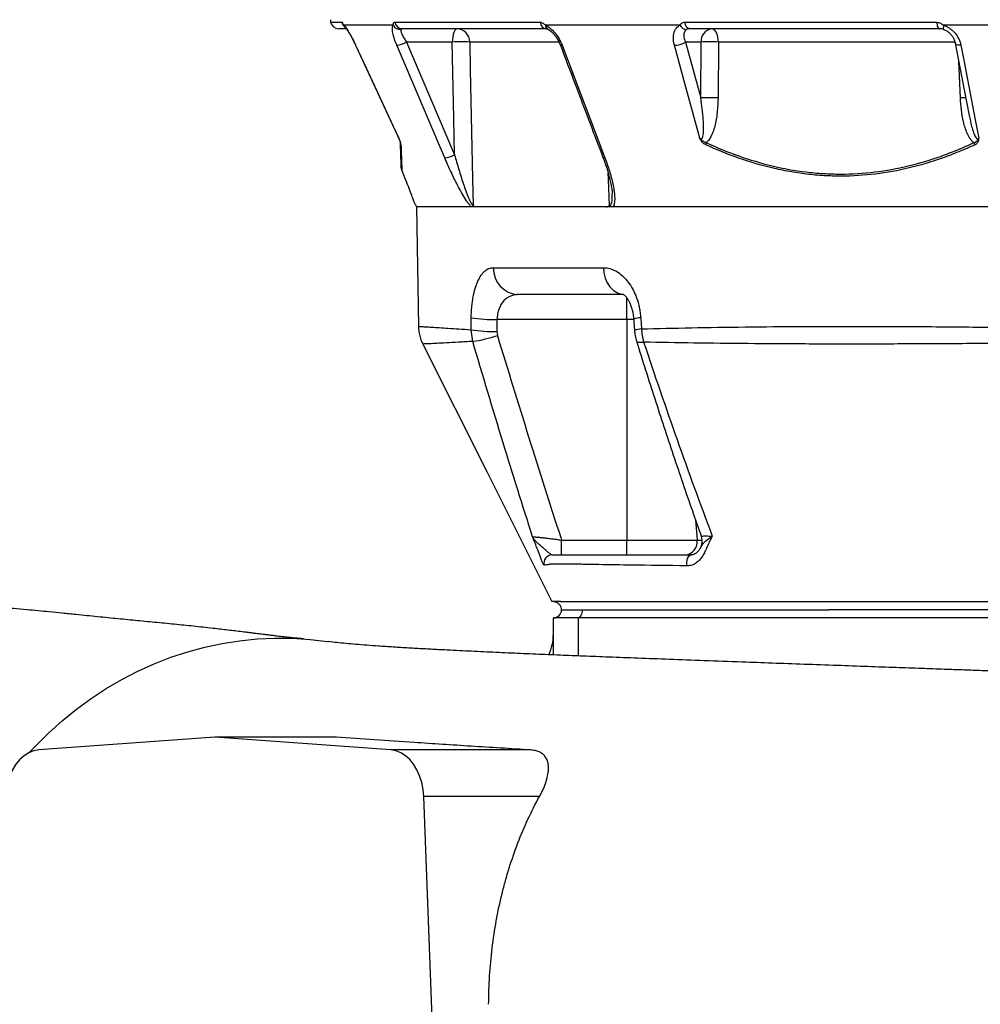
# Model space of a CAD drawing. Header units: millimetres. Extents: x 1536 to 5315, y 842 to 6038.
# Tile 8 of 18: x 3466 to 4167, y 1642 to 2360. Entities that reach past the tile are written whole.
import ezdxf

# ---------------------------------------------------------------- set-up
doc = ezdxf.new("R2010")
doc.units = ezdxf.units.MM
doc.header["$LTSCALE"] = 2

msp = doc.modelspace()

# ---------------------------------------------------------------- linework, layer by layer
at = {"color": 8, "linetype": 'Continuous', "lineweight": 25}
for p, q in [((3693.17, 2358.53), (3701.35, 2358.53)), ((3859.6, 2344.11), (3794.69, 2344.11)), ((4148.81, 2344.11), (3976.21, 2344.11)), ((3711.41, 2341.79), (3711.33, 2341.79)), ((4152.78, 2303.37), (4151.65, 2329.85)), ((3909.41, 2141.51), (3909.41, 2157.51)), ((3914.24, 2141.51), (3909.41, 2141.51)), ((3959.43, 1995.41), (3960.55, 1980.64)), ((3960.55, 1980.64), (3964.25, 1980.64)), ((3873.73, 1923.76), (3873.73, 1896.03))]:
    msp.add_line(p, q, dxfattribs=at)
at = {"color": 7, "linetype": 'Continuous', "lineweight": 25}
for p, q in [((3739.97, 2358.53), (3846.11, 2358.53)), ((3951.62, 2358.53), (4135.45, 2358.53)), ((3704.34, 2353.76), (3699.04, 2353.76)), ((3738.78, 2356.36), (3702.89, 2356.36)), ((3850.68, 2353.76), (3745.45, 2353.76)), ((3948.01, 2356.36), (3849.96, 2356.36)), ((4137.58, 2353.76), (3955.3, 2353.76)), ((4140.57, 2353.22), (4140.69, 2353.22)), ((4274.54, 2356.36), (4140.6, 2356.36)), ((3781.96, 2344.11), (3748.55, 2344.11)), ((3748.55, 2344.11), (3783.63, 2261.86)), ((3963.56, 2344.11), (3952.11, 2344.11)), ((3952.11, 2344.11), (3963.23, 2303.37)), ((3963.23, 2303.37), (3963.56, 2344.11)), ((3976.21, 2344.11), (3975.89, 2303.37)), ((3754.76, 2225.82), (3755.73, 2223.76)), ((3755.72, 2223.76), (3757.25, 2136.59)), ((5015.73, 2223.76), (3755.72, 2223.76)), ((3811.89, 2179.41), (3892.32, 2179.41)), ((3906.8, 2159.76), (3830.13, 2159.76)), ((3795.65, 2134.12), (3795.78, 2142.9)), ((3919.45, 2142.9), (3920.05, 2134.67)), ((3909.41, 2141.51), (3814.55, 2141.51)), ((3909.41, 2141.51), (3909.41, 1980.64)), ((3796.88, 2125.59), (3795.65, 2134.12)), ((3814.43, 2132.73), (3814.83, 2129.89)), ((3861.64, 1980.64), (3909.41, 1980.64)), ((3861.64, 1969.76), (3861.64, 1980.64)), ((3909.41, 1980.64), (3960.55, 1980.64)), ((3909.41, 1969.76), (3909.41, 1980.64)), ((3861.73, 1929.76), (3876.73, 1929.76)), ((3876.73, 1929.76), (4056.77, 1929.76)), ((4056.77, 1929.76), (4056.81, 1929.76)), ((3855.73, 1896.76), (3855.73, 1923.76)), ((3873.73, 1923.76), (3855.73, 1923.76)), ((4367.73, 1923.76), (3873.73, 1923.76)), ((3608.56, 1836.76), (3480.11, 1827.43)), ((3737, 1827.43), (3608.56, 1836.76)), ((3697.47, 1836.76), (3608.56, 1836.76)), ((3839.14, 1827.43), (3737, 1827.43)), ((3767.65, 1621.76), (3761.11, 1793.41)), ((3845.56, 1793.41), (3761.11, 1793.41))]:
    msp.add_line(p, q, dxfattribs=at)
at = {"color": 7, "linetype": 'Continuous', "lineweight": 25, "flags": 128}
for points in [[(4135.45, 2358.53), (4135.56, 2357.55), (4135.73, 2356.64), (4135.94, 2355.81), (4136.21, 2355.1), (4136.51, 2354.53), (4136.85, 2354.11), (4137.21, 2353.85), (4137.58, 2353.76)], [(3785.38, 2353.76), (3784.73, 2353.58), (3784.1, 2353.04), (3783.52, 2352.15), (3783, 2350.96), (3782.58, 2349.5), (3782.26, 2347.83), (3782.05, 2346.01), (3781.96, 2344.11)], [(3976.21, 2344.11), (3976.08, 2346.01), (3975.78, 2347.83), (3975.31, 2349.5), (3974.69, 2350.96), (3973.94, 2352.15), (3973.09, 2353.04), (3972.17, 2353.58), (3971.21, 2353.76)], [(3783.63, 2261.86), (3783.09, 2288.42), (3781.96, 2344.11)], [(3794.69, 2344.11), (3795.1, 2324.14), (3796.74, 2244.23), (3797.13, 2224.98)], [(4149.08, 2343.19), (4152.25, 2326.74), (4159.2, 2290.59)], [(3711.33, 2341.79), (3718.98, 2325.34), (3743.2, 2273.32)], [(3711.41, 2341.79), (3716.47, 2330.92), (3736.71, 2287.44), (3743.03, 2273.86)], [(3776.45, 2259.53), (3771.82, 2270.4), (3753.28, 2313.88), (3741.39, 2341.79)], [(3862.12, 2341.79), (3866.25, 2330.92), (3882.77, 2287.44), (3893.38, 2259.53)], [(3962.54, 2273.86), (3951.62, 2313.88), (3944.01, 2341.79)], [(4153.13, 2341.79), (4155.22, 2330.92), (4163.6, 2287.44), (4166.21, 2273.86)], [(3914.34, 2141.83), (3914.48, 2139.77), (3914.92, 2133.6)], [(3760.43, 2123.66), (3807.09, 2030.68), (3854.71, 1935.76)], [(3953.27, 1961.82), (3953.1, 1963.21), (3953.12, 1964.63), (3953.33, 1966.01), (3953.7, 1967.25), (3954.23, 1968.3), (3954.87, 1969.1), (3955.6, 1969.6), (3956.37, 1969.76)], [(3876.73, 1929.76), (3876.67, 1928.59), (3876.5, 1927.47), (3876.22, 1926.43), (3875.85, 1925.52), (3875.39, 1924.77), (3874.87, 1924.22), (3874.31, 1923.88), (3873.73, 1923.76)], [(3473.49, 1825.69), (3477.69, 1830.18), (3487.24, 1839.7), (3497.22, 1848.69), (3507.58, 1857.13), (3518.31, 1864.99), (3529.37, 1872.25), (3540.75, 1878.91), (3552.42, 1884.93), (3564.33, 1890.31), (3576.48, 1895.04), (3588.82, 1899.09), (3601.33, 1902.47), (3613.97, 1905.16), (3626.72, 1907.16), (3639.55, 1908.46), (3652.41, 1909.06), (3665.29, 1908.96), (3678.15, 1908.15), (3690.95, 1906.65), (3691.69, 1906.54)], [(3480.11, 1827.43), (3476.41, 1826.77), (3472.82, 1825.36), (3469.42, 1823.22), (3466.27, 1820.4), (3463.44, 1816.96), (3461, 1812.98), (3459, 1808.53), (3457.48, 1803.72), (3456.47, 1798.64), (3456, 1793.41)], [(3761.11, 1793.41), (3760.64, 1798.64), (3759.63, 1803.72), (3758.11, 1808.53), (3756.11, 1812.98), (3753.67, 1816.96), (3750.84, 1820.4), (3747.69, 1823.22), (3744.29, 1825.36), (3740.7, 1826.77), (3737, 1827.43)]]:
    msp.add_lwpolyline(points, dxfattribs=at)
at = {"color": 8, "linetype": 'Continuous', "lineweight": 25, "flags": 128}
for points in [[(4140.6, 2356.36), (4140.45, 2355.66), (4140.35, 2355.02), (4140.29, 2354.46), (4140.28, 2354), (4140.32, 2353.63), (4140.4, 2353.38), (4140.53, 2353.24), (4140.57, 2353.22)], [(4153.13, 2341.79), (4152.08, 2341.8), (4151.14, 2341.91), (4150.34, 2342.11), (4149.72, 2342.39), (4149.3, 2342.75), (4149.09, 2343.17), (4149.08, 2343.19)], [(3862.12, 2341.79), (3861.46, 2341.8), (3860.99, 2341.91), (3860.71, 2342.11), (3860.67, 2342.2)], [(3893.38, 2259.53), (3892.72, 2259.54), (3892.24, 2259.65), (3891.96, 2259.85), (3891.91, 2259.94)], [(3896.79, 2224.98), (3895.88, 2243.74), (3895.64, 2248.74)], [(3892.32, 2179.41), (3892.67, 2175.56), (3893.6, 2171.87), (3895.06, 2168.47), (3897.01, 2165.5), (3899.38, 2163.06), (3902.07, 2161.25), (3904.98, 2160.14), (3906.85, 2159.82)], [(3916.37, 2125.9), (3916.71, 2125.48), (3917.74, 2125.12), (3919.39, 2125.01), (3921.6, 2125.13)]]:
    msp.add_lwpolyline(points, dxfattribs=at)
at = {"color": 7, "linetype": 'Continuous', "lineweight": 25}
for centre, radius, start, end in [((3702.96, 2360.59), 10, 181, 191.89421), ((3699.04, 2359.76), 6, 191.89421, 270), ((3745.6, 2359.47), 5.71, 189.48312, 268.46259), ((3851.23, 2358.87), 5.14, 183.84334, 263.8412), ((3956.36, 2358.39), 4.74, 178.28267, 257.09564), ((3744.28, 2359.6), 6.38, 210.49099, 272.24859), ((3785.04, 2344.12), 9.65, 359.95855, 88.0028), ((3953.21, 2359.09), 5.87, 207.65822, 267.38436), ((3972.5, 2344.88), 8.97, 98.23473, 184.91786), ((3738.93, 2361.54), 19.91, 277.07935, 298.89233), ((3788.33, 2206.61), 137.65, 87.34933, 92.65067), ((3944.14, 2356.61), 14.83, 269.51292, 302.53574), ((3969.88, 2160.98), 183.24, 88.02148, 91.97852), ((3969.56, 2120.24), 183.24, 88.02147, 91.97853), ((3734.14, 2269.09), 10, 22.96889, 25.15427), ((3747.57, 2270.8), 3.49, 182.0768, 208.75637), ((3973.69, 2268.49), 6.76, 161.15704, 174.6284), ((4170.33, 2273.54), 8.32, 200.15819, 212.07839), ((3774.04, 2279.2), 19.81, 276.99336, 298.93861), ((3831.03, 2178.89), 19.14, 178.42194, 267.30183), ((3813.28, 2251.44), 109.94, 260.84202, 270.66165), ((3813.14, 2242.48), 109.75, 260.83331, 270.67424), ((3780.78, 2232.58), 108.19, 278.55909, 288.34495), ((3951.12, 1979.26), 9.53, 274.85268, 8.27852), ((3954.29, 1979.76), 10, 329.34755, 19.24697), ((3854.82, 1963.77), 6, 90.0862, 195.26868), ((3855.73, 1929.76), 6, 270, 0), ((3819.72, 1912.09), 36, 334.82993, 359.99167)]:
    msp.add_arc(centre, radius, start, end, dxfattribs=at)
at = {"color": 8, "linetype": 'Continuous', "lineweight": 25}
for centre, radius, start, end in [((3707.23, 2359.74), 6, 191.66032, 234.99517), ((3707.45, 2358.15), 4.9, 201.35303, 223.21782), ((3853.33, 2356.38), 3.37, 180.34803, 241.72147), ((4159.31, 2128.54), 174.95, 90.78822, 92.1378), ((3919.69, 2128.98), 13.92, 90.99201, 112.63294), ((3920.3, 2120.66), 14.01, 91.00887, 112.57859)]:
    msp.add_arc(centre, radius, start, end, dxfattribs=at)
at = {"color": 7, "linetype": 'Continuous', "lineweight": 25}
msp.add_ellipse((4385.73, 1085.87), major_axis=(0, 6745.63), ratio=0.08573, start_param=1.413658, end_param=1.414976, dxfattribs=at)
for points, knots in [([(3701.35, 2358.53), (3701.43, 2358.53), (3701.51, 2358.47), (3701.71, 2358.26), (3701.82, 2358.1), (3702.06, 2357.71), (3702.2, 2357.48), (3702.52, 2356.95), (3702.69, 2356.67), (3702.89, 2356.36)], [0, 0, 0, 0, 0.25, 0.25, 0.5, 0.5, 0.75, 0.75, 1, 1, 1, 1]), ([(3738.78, 2356.36), (3738.82, 2356.87), (3738.92, 2357.9), (3739.52, 2358.49), (3739.9, 2358.52), (3739.97, 2358.53)], [0, 0, 0, 0, 0.445163, 0.893057, 1, 1, 1, 1]), ([(3846.11, 2358.53), (3846.42, 2358.53), (3846.73, 2358.47), (3847.37, 2358.26), (3847.69, 2358.1), (3848.32, 2357.71), (3848.65, 2357.48), (3849.3, 2356.95), (3849.63, 2356.67), (3849.96, 2356.36)], [0, 0, 0, 0, 0.25, 0.25, 0.5, 0.5, 0.75, 0.75, 1, 1, 1, 1]), ([(3948.01, 2356.36), (3948.2, 2356.67), (3948.42, 2356.95), (3948.92, 2357.47), (3949.21, 2357.71), (3949.83, 2358.1), (3950.16, 2358.26), (3950.86, 2358.47), (3951.24, 2358.53), (3951.62, 2358.53)], [0, 0, 0, 0, 0.25, 0.25, 0.5, 0.5, 0.75, 0.75, 1, 1, 1, 1]), ([(4135.45, 2358.53), (4135.85, 2358.5), (4137.08, 2358.42), (4138.87, 2357.65), (4140.09, 2356.74), (4140.6, 2356.36)], [0, 0, 0, 0, 0.2147679, 0.6762781, 1, 1, 1, 1]), ([(3702.89, 2356.36), (3703.14, 2356.09), (3703.42, 2355.75), (3704.02, 2354.98), (3704.35, 2354.53), (3705.02, 2353.54), (3705.37, 2353), (3706.1, 2351.84), (3706.47, 2351.22), (3707.61, 2349.27), (3708.38, 2347.87), (3709.93, 2344.88), (3710.69, 2343.35), (3711.41, 2341.79)], [0, 0, 0, 0, 0.125, 0.125, 0.25, 0.25, 0.375, 0.375, 0.5, 0.5, 0.75, 0.75, 1, 1, 1, 1]), ([(3703.62, 2355.07), (3703.62, 2355.07), (3703.61, 2355.08), (3703.7, 2354.98), (3703.85, 2354.82), (3703.87, 2354.8)], [0, 0, 0, 0, 0.273281, 0.912589, 1, 1, 1, 1]), ([(3703.87, 2354.79), (3703.93, 2354.73), (3704.08, 2354.57), (3704.65, 2353.84), (3705.47, 2352.64), (3706.57, 2350.88), (3707.85, 2348.67), (3709.24, 2346.07), (3710.43, 2343.72), (3711.1, 2342.26), (3711.31, 2341.79)], [0, 0, 0, 0, 0.0707754, 0.1710481, 0.2954918, 0.4357504, 0.5883387, 0.7491498, 0.9180458, 1, 1, 1, 1]), ([(3741.39, 2341.79), (3740.72, 2343.35), (3740.15, 2344.88), (3739.43, 2347.11), (3739.21, 2347.84), (3738.85, 2349.25), (3738.69, 2349.92), (3738.45, 2351.21), (3738.36, 2351.83), (3738.24, 2353), (3738.22, 2353.54), (3738.25, 2354.52), (3738.3, 2354.96), (3738.48, 2355.75), (3738.61, 2356.09), (3738.78, 2356.36)], [0, 0, 0, 0, 0.25, 0.25, 0.375, 0.375, 0.5, 0.5, 0.625, 0.625, 0.75, 0.75, 0.875, 0.875, 1, 1, 1, 1]), ([(3744.53, 2353.22), (3744.46, 2353.04), (3744.44, 2352.81), (3744.46, 2352.28), (3744.51, 2351.99), (3744.67, 2351.34), (3744.78, 2350.99), (3745.06, 2350.24), (3745.23, 2349.85), (3745.6, 2349.04), (3745.81, 2348.63), (3746.27, 2347.76), (3746.52, 2347.31), (3747.32, 2345.97), (3747.91, 2345.05), (3748.55, 2344.11)], [0, 0, 0, 0, 0.125, 0.125, 0.25, 0.25, 0.375, 0.375, 0.5, 0.5, 0.625, 0.625, 0.75, 0.75, 1, 1, 1, 1]), ([(3745.45, 2353.76), (3745.24, 2353.76), (3745.05, 2353.72), (3744.72, 2353.54), (3744.59, 2353.4), (3744.53, 2353.22)], [0, 0, 0, 0, 0.5, 0.5, 1, 1, 1, 1]), ([(3849.96, 2356.36), (3851.07, 2355.75), (3853.42, 2354.45), (3856.93, 2350.93), (3860.04, 2346.57), (3861.45, 2343.33), (3862.12, 2341.79)], [0, 0, 0, 0, 0.226121, 0.476938, 0.750718, 1, 1, 1, 1]), ([(3850.74, 2353.76), (3850.75, 2353.76), (3850.78, 2353.76), (3851.15, 2353.68), (3851.6, 2353.47), (3851.74, 2353.4)], [0, 0, 0, 0, 0.434197, 0.823503, 1, 1, 1, 1]), ([(3851.73, 2353.39), (3851.9, 2353.32), (3852.39, 2353.11), (3853.61, 2352.29), (3855.12, 2350.96), (3856.74, 2349.17), (3858.28, 2347.01), (3859.67, 2344.62), (3860.33, 2342.99), (3860.66, 2342.19)], [0, 0, 0, 0, 0.066225, 0.199559, 0.344211, 0.496273, 0.663031, 0.835775, 1, 1, 1, 1]), ([(3944.01, 2341.79), (3943.64, 2343.72), (3942.9, 2347.59), (3944.03, 2352.56), (3946.12, 2355.29), (3947.68, 2356.17), (3948.01, 2356.36)], [0, 0, 0, 0, 0.312268, 0.625721, 0.920641, 1, 1, 1, 1]), ([(3952.95, 2353.22), (3952.81, 2353.14), (3952.62, 2353.03), (3951.8, 2352.38), (3950.87, 2350.79), (3950.77, 2347.69), (3951.66, 2345.31), (3952.11, 2344.11)], [0, 0, 0, 0, 0.0529307, 0.0742634, 0.3585165, 0.6753616, 1, 1, 1, 1]), ([(3955.3, 2353.76), (3954.87, 2353.76), (3954.44, 2353.72), (3953.64, 2353.54), (3953.26, 2353.4), (3952.95, 2353.22)], [0, 0, 0, 0, 0.5, 0.5, 1, 1, 1, 1]), ([(4140.69, 2353.22), (4140.17, 2353.4), (4139.65, 2353.53), (4138.61, 2353.72), (4138.09, 2353.76), (4137.58, 2353.76)], [0, 0, 0, 0, 0.5, 0.5, 1, 1, 1, 1]), ([(4140.55, 2353.17), (4140.96, 2353.04), (4142.07, 2352.67), (4143.83, 2351.54), (4145.68, 2349.91), (4147.25, 2347.9), (4148.39, 2345.67), (4148.99, 2344.04), (4149.07, 2343.23), (4149.07, 2343.19)], [0, 0, 0, 0, 0.093426, 0.255516, 0.427286, 0.606406, 0.793954, 0.989522, 1, 1, 1, 1]), ([(4140.6, 2356.36), (4141.4, 2356.09), (4142.17, 2355.75), (4143.68, 2354.98), (4144.42, 2354.53), (4145.83, 2353.54), (4146.49, 2353), (4147.74, 2351.84), (4148.34, 2351.22), (4149.98, 2349.27), (4150.88, 2347.87), (4152.32, 2344.88), (4152.83, 2343.35), (4153.13, 2341.79)], [0, 0, 0, 0, 0.125, 0.125, 0.25, 0.25, 0.375, 0.375, 0.5, 0.5, 0.75, 0.75, 1, 1, 1, 1]), ([(3860.67, 2342.19), (3867.96, 2323), (3878.37, 2295.58), (3888.79, 2268.16), (3891.91, 2259.94)], [0, 0, 0, 0, 0.7, 1, 1, 1, 1]), ([(3962.54, 2273.86), (3962.67, 2273.74), (3962.8, 2273.62), (3963.08, 2273.43), (3963.23, 2273.36), (3963.54, 2273.29), (3963.7, 2273.3), (3963.97, 2273.42), (3964.09, 2273.52), (3964.39, 2273.86), (3964.52, 2274.14), (3964.75, 2274.72), (3964.83, 2275.03), (3965.04, 2275.97), (3965.13, 2276.61), (3965.26, 2277.92), (3965.3, 2278.58), (3965.38, 2280.56), (3965.37, 2281.89), (3965.29, 2284.56), (3965.22, 2285.9), (3964.94, 2289.93), (3964.67, 2292.61), (3964.03, 2297.99), (3963.65, 2300.68), (3963.23, 2303.37)], [0, 0, 0, 0, 0.015625, 0.015625, 0.03125, 0.03125, 0.046875, 0.046875, 0.0625, 0.0625, 0.09375, 0.09375, 0.125, 0.125, 0.1875, 0.1875, 0.25, 0.25, 0.375, 0.375, 0.5, 0.5, 0.75, 0.75, 1, 1, 1, 1]), ([(3975.89, 2303.37), (3975.79, 2300.1), (3975.6, 2293.57), (3974.29, 2285.53), (3972.6, 2279.31), (3970.96, 2275.39), (3969.18, 2272.43), (3967.86, 2271.21), (3967.29, 2270.68)], [0, 0, 0, 0, 0.277848, 0.555222, 0.694408, 0.833195, 0.927209, 1, 1, 1, 1]), ([(4162.53, 2270.68), (4161.98, 2271.09), (4161.49, 2271.56), (4160.56, 2272.62), (4160.14, 2273.19), (4159.35, 2274.38), (4158.99, 2275.01), (4158.32, 2276.29), (4158.01, 2276.94), (4157.14, 2278.92), (4156.65, 2280.29), (4155.76, 2283.07), (4155.38, 2284.5), (4154.37, 2288.79), (4153.88, 2291.67), (4153.15, 2297.49), (4152.91, 2300.42), (4152.78, 2303.37)], [0, 0, 0, 0, 0.0625, 0.0625, 0.125, 0.125, 0.1875, 0.1875, 0.25, 0.25, 0.375, 0.375, 0.5, 0.5, 0.75, 0.75, 1, 1, 1, 1]), ([(3744.51, 2269.13), (3744.51, 2269.34), (3744.48, 2269.6), (3744.38, 2270.07), (3744.34, 2270.24), (3744.25, 2270.6), (3744.2, 2270.79), (3744.08, 2271.19), (3744.01, 2271.41), (3743.85, 2271.86), (3743.76, 2272.1), (3743.57, 2272.58), (3743.47, 2272.83), (3743.26, 2273.34), (3743.15, 2273.61), (3743.03, 2273.86)], [0, 0, 0, 0, 0.25, 0.25, 0.375, 0.375, 0.5, 0.5, 0.625, 0.625, 0.75, 0.75, 0.875, 0.875, 1, 1, 1, 1]), ([(3744.09, 2270.68), (3744.07, 2270.84), (3744.02, 2271.17), (3743.66, 2272.23), (3743.28, 2273.14), (3743.07, 2273.75), (3743.03, 2273.86), (3743.03, 2273.86)], [0, 0, 0, 0, 0.297124, 0.600329, 0.930161, 0.995201, 1, 1, 1, 1]), ([(3966.95, 2269.13), (3966.49, 2269.34), (3966.03, 2269.6), (3965.14, 2270.22), (3964.71, 2270.58), (3963.92, 2271.39), (3963.56, 2271.86), (3963.12, 2272.58), (3962.98, 2272.83), (3962.75, 2273.34), (3962.64, 2273.61), (3962.54, 2273.86)], [0, 0, 0, 0, 0.25, 0.25, 0.5, 0.5, 0.75, 0.75, 0.875, 0.875, 1, 1, 1, 1]), ([(3967.29, 2270.68), (3966.86, 2270.79), (3966.43, 2270.94), (3965.59, 2271.33), (3965.17, 2271.58), (3964.37, 2272.14), (3963.98, 2272.47), (3963.42, 2272.96), (3963.23, 2273.13), (3962.87, 2273.48), (3962.7, 2273.67), (3962.54, 2273.86)], [0, 0, 0, 0, 0.25, 0.25, 0.5, 0.5, 0.75, 0.75, 0.875, 0.875, 1, 1, 1, 1]), ([(4162.53, 2270.68), (4162.95, 2270.79), (4163.35, 2270.94), (4164.1, 2271.34), (4164.44, 2271.58), (4165.04, 2272.14), (4165.3, 2272.47), (4165.66, 2272.96), (4165.78, 2273.13), (4166.01, 2273.48), (4166.12, 2273.67), (4166.21, 2273.86)], [0, 0, 0, 0, 0.25, 0.25, 0.5, 0.5, 0.75, 0.75, 0.875, 0.875, 1, 1, 1, 1]), ([(4163.29, 2269.13), (4163.75, 2269.34), (4164.17, 2269.6), (4164.75, 2270.07), (4164.93, 2270.24), (4165.26, 2270.6), (4165.41, 2270.79), (4165.68, 2271.19), (4165.8, 2271.41), (4166, 2271.86), (4166.08, 2272.1), (4166.18, 2272.58), (4166.21, 2272.83), (4166.24, 2273.34), (4166.23, 2273.61), (4166.21, 2273.86)], [0, 0, 0, 0, 0.25, 0.25, 0.375, 0.375, 0.5, 0.5, 0.625, 0.625, 0.75, 0.75, 0.875, 0.875, 1, 1, 1, 1]), ([(3744.72, 2252.48), (3744.69, 2253.53), (3744.61, 2255.64), (3744.46, 2259.89), (3744.29, 2264.81), (3744.16, 2268.72), (3744.09, 2270.68)], [0, 0, 0, 0, 0.248697, 0.497404, 0.748696, 1, 1, 1, 1]), ([(3744.51, 2269.13), (3744.58, 2267.06), (3744.64, 2265.12), (3744.76, 2261.49), (3744.82, 2259.8), (3744.92, 2256.69), (3744.97, 2255.27), (3745.05, 2252.73), (3745.08, 2251.61), (3745.12, 2250.64)], [0, 0, 0, 0, 0.25, 0.25, 0.5, 0.5, 0.75, 0.75, 1, 1, 1, 1]), ([(4163.29, 2269.13), (4159.4, 2267.31), (4155.48, 2265.59), (4147.59, 2262.34), (4143.6, 2260.82), (4131.57, 2256.54), (4123.5, 2254.13), (4099.09, 2248.29), (4082.58, 2246.23), (4061.62, 2246.2), (4057.41, 2246.32), (4048.96, 2246.82), (4044.74, 2247.2), (4036.33, 2248.2), (4032.13, 2248.83), (4023.76, 2250.32), (4019.59, 2251.2), (3998.89, 2256.11), (3982.75, 2261.87), (3966.95, 2269.13)], [0, 0, 0, 0, 0.0625, 0.0625, 0.125, 0.125, 0.25, 0.25, 0.5, 0.5, 0.5625, 0.5625, 0.625, 0.625, 0.6875, 0.6875, 0.75, 0.75, 1, 1, 1, 1]), ([(3967.29, 2270.68), (3983.02, 2263.41), (3999.03, 2257.69), (4023.54, 2251.81), (4031.8, 2250.31), (4044.31, 2248.78), (4048.5, 2248.4), (4056.93, 2247.89), (4061.14, 2247.76), (4082.06, 2247.76), (4098.53, 2249.8), (4122.86, 2255.65), (4130.92, 2258.07), (4142.91, 2262.35), (4146.88, 2263.88), (4154.75, 2267.13), (4158.65, 2268.86), (4162.53, 2270.68)], [0, 0, 0, 0, 0.25, 0.25, 0.375, 0.375, 0.4375, 0.4375, 0.5, 0.5, 0.75, 0.75, 0.875, 0.875, 0.9375, 0.9375, 1, 1, 1, 1]), ([(3795.82, 2223.76), (3795.7, 2223.88), (3795.08, 2224.5), (3793.9, 2225.95), (3791.83, 2228.93), (3789.32, 2233.04), (3785.57, 2239.92), (3781.15, 2248.8), (3778.02, 2255.95), (3776.45, 2259.53)], [0, 0, 0, 0, 0.015489, 0.086289, 0.157465, 0.297792, 0.438594, 0.719076, 1, 1, 1, 1]), ([(3783.63, 2261.86), (3784.62, 2258.28), (3786.62, 2251.14), (3789.43, 2242.3), (3791.82, 2235.39), (3793.4, 2231.33), (3794.73, 2228.3), (3795.65, 2226.52), (3796.41, 2225.41), (3796.88, 2225.01), (3797.06, 2224.99), (3797.13, 2224.98)], [0, 0, 0, 0, 0.271911, 0.543612, 0.674343, 0.804791, 0.864374, 0.923566, 0.964151, 0.986793, 1, 1, 1, 1]), ([(3891.93, 2259.94), (3892.67, 2257.95), (3894.24, 2253.73), (3896.13, 2247.32), (3897.5, 2241.63), (3898.3, 2237.21), (3898.64, 2234.66), (3898.65, 2233.52), (3898.65, 2233.28)], [0, 0, 0, 0, 0.216907, 0.461612, 0.703069, 0.846893, 0.967816, 1, 1, 1, 1]), ([(3893.38, 2259.53), (3894.59, 2256.34), (3895.68, 2253.17), (3897.61, 2246.85), (3898.45, 2243.71), (3899.44, 2239.02), (3899.73, 2237.46), (3900.19, 2234.41), (3900.35, 2232.9), (3900.47, 2230.71), (3900.49, 2229.99), (3900.47, 2228.58), (3900.43, 2227.88), (3900.27, 2226.55), (3900.15, 2225.92), (3899.8, 2224.75), (3899.56, 2224.21), (3899.25, 2223.76)], [0, 0, 0, 0, 0.25, 0.25, 0.5, 0.5, 0.625, 0.625, 0.75, 0.75, 0.8125, 0.8125, 0.875, 0.875, 0.9375, 0.9375, 1, 1, 1, 1]), ([(3754.77, 2225.83), (3754.73, 2225.92), (3754.66, 2226.13), (3753.83, 2228.36), (3752.47, 2232), (3750.56, 2237), (3748.14, 2243.2), (3746.13, 2248.14), (3745.12, 2250.64)], [0, 0, 0, 0, 0.151167, 0.322042, 0.487725, 0.657968, 0.826825, 1, 1, 1, 1]), ([(3798.57, 2223.76), (3798.32, 2223.76), (3798.07, 2223.85), (3797.7, 2224.14), (3797.58, 2224.27), (3797.41, 2224.51), (3797.35, 2224.59), (3797.24, 2224.78), (3797.18, 2224.88), (3797.13, 2224.98)], [0, 0, 0, 0, 0.5, 0.5, 0.75, 0.75, 0.875, 0.875, 1, 1, 1, 1]), ([(3894.37, 2223.76), (3894.81, 2223.76), (3895.24, 2223.85), (3895.86, 2224.15), (3896.06, 2224.27), (3896.35, 2224.51), (3896.44, 2224.59), (3896.62, 2224.78), (3896.71, 2224.88), (3896.79, 2224.98)], [0, 0, 0, 0, 0.5, 0.5, 0.75, 0.75, 0.875, 0.875, 1, 1, 1, 1]), ([(3795.78, 2142.9), (3795.82, 2145.54), (3795.96, 2148.1), (3796.3, 2151.83), (3796.44, 2153.06), (3796.69, 2154.87), (3796.78, 2155.47), (3796.96, 2156.65), (3797.06, 2157.23), (3797.58, 2160.08), (3798.08, 2162.21), (3798.96, 2165.19), (3799.27, 2166.15), (3799.94, 2167.96), (3800.28, 2168.81), (3801.38, 2171.24), (3802.17, 2172.66), (3803.89, 2175.13), (3804.79, 2176.15), (3806.22, 2177.37), (3806.7, 2177.73), (3807.7, 2178.34), (3808.2, 2178.6), (3809.75, 2179.21), (3810.81, 2179.41), (3811.89, 2179.41)], [0, 0, 0, 0, 0.125, 0.125, 0.1875, 0.1875, 0.21875, 0.21875, 0.25, 0.25, 0.375, 0.375, 0.4375, 0.4375, 0.5, 0.5, 0.625, 0.625, 0.75, 0.75, 0.8125, 0.8125, 0.875, 0.875, 1, 1, 1, 1]), ([(3892.32, 2179.41), (3893.9, 2179.41), (3895.47, 2179.19), (3897.81, 2178.54), (3898.59, 2178.26), (3900.14, 2177.61), (3900.92, 2177.22), (3903.22, 2175.91), (3904.69, 2174.83), (3906.81, 2172.92), (3907.51, 2172.24), (3908.86, 2170.76), (3909.53, 2169.97), (3911.43, 2167.49), (3912.59, 2165.67), (3914.17, 2162.71), (3914.67, 2161.69), (3915.61, 2159.55), (3916.05, 2158.46), (3917.25, 2155.11), (3917.9, 2152.79), (3918.66, 2149.16), (3918.88, 2147.92), (3919.23, 2145.42), (3919.36, 2144.17), (3919.45, 2142.9)], [0, 0, 0, 0, 0.125, 0.125, 0.1875, 0.1875, 0.25, 0.25, 0.375, 0.375, 0.4375, 0.4375, 0.5, 0.5, 0.625, 0.625, 0.6875, 0.6875, 0.75, 0.75, 0.875, 0.875, 0.9375, 0.9375, 1, 1, 1, 1]), ([(3830.13, 2159.76), (3829.17, 2159.76), (3828.23, 2159.68), (3826.36, 2159.33), (3825.45, 2159.06), (3823.69, 2158.35), (3822.84, 2157.89), (3821.6, 2157.06), (3821.2, 2156.75), (3820.42, 2156.08), (3820.05, 2155.73), (3819.32, 2154.96), (3818.97, 2154.55), (3818.29, 2153.68), (3817.97, 2153.21), (3817.05, 2151.73), (3816.52, 2150.65), (3815.84, 2148.88), (3815.64, 2148.26), (3815.28, 2146.98), (3815.12, 2146.33), (3814.74, 2144.33), (3814.59, 2142.94), (3814.55, 2141.51)], [0, 0, 0, 0, 0.125, 0.125, 0.25, 0.25, 0.375, 0.375, 0.4375, 0.4375, 0.5, 0.5, 0.5625, 0.5625, 0.625, 0.625, 0.75, 0.75, 0.8125, 0.8125, 0.875, 0.875, 1, 1, 1, 1]), ([(3906.88, 2159.93), (3906.87, 2159.94), (3906.82, 2159.96), (3907.19, 2159.74), (3907.95, 2159.08), (3908.94, 2157.99), (3910.12, 2156.3), (3911.29, 2154.14), (3912.37, 2151.57), (3913.3, 2148.55), (3914, 2145.29), (3914.22, 2142.98), (3914.33, 2141.83)], [0, 0, 0, 0, 0.04425, 0.144256, 0.246135, 0.353998, 0.460485, 0.562789, 0.672437, 0.780824, 0.890363, 1, 1, 1, 1]), ([(3757.24, 2136.59), (3757.3, 2135.28), (3757.43, 2132.61), (3758.35, 2128.72), (3759.37, 2125.7), (3760.23, 2124.11), (3760.46, 2123.67)], [0, 0, 0, 0, 0.29138, 0.5965281, 0.8903524, 1, 1, 1, 1]), ([(3920.05, 2134.67), (3931.74, 2135.02), (3943.9, 2135.31), (3969.13, 2135.82), (3982.21, 2136.02), (4009.29, 2136.33), (4023.29, 2136.45), (4045, 2136.55), (4052.35, 2136.57), (4063.56, 2136.59), (4067.33, 2136.59), (4074.89, 2136.59), (4078.69, 2136.59), (4097.77, 2136.56), (4113.29, 2136.5), (4144.85, 2136.27), (4160.88, 2136.12), (4193.46, 2135.72), (4210, 2135.47), (4235.21, 2135.02), (4243.67, 2134.86), (4256.47, 2134.6), (4260.75, 2134.51), (4269.34, 2134.32), (4273.64, 2134.22), (4277.94, 2134.12)], [0, 0, 0, 0, 0.125, 0.125, 0.25, 0.25, 0.375, 0.375, 0.4375, 0.4375, 0.46875, 0.46875, 0.5, 0.5, 0.625, 0.625, 0.75, 0.75, 0.875, 0.875, 0.9375, 0.9375, 0.96875, 0.96875, 1, 1, 1, 1]), ([(3814.83, 2129.89), (3822.4, 2105.26), (3837.54, 2056.02), (3853.35, 2006.34), (3861.45, 1981.23), (3861.64, 1980.64)], [0, 0, 0, 0, 0.494039, 0.988079, 1, 1, 1, 1]), ([(3914.96, 2133.6), (3914.99, 2133.07), (3915.12, 2131.07), (3915.57, 2128.47), (3916.24, 2126.5), (3916.44, 2125.92)], [0, 0, 0, 0, 0.202849, 0.765491, 1, 1, 1, 1]), ([(3840.55, 1982.88), (3833.34, 2005.78), (3818.38, 2053.22), (3804.22, 2100.91), (3796.88, 2125.59)], [0, 0, 0, 0, 0.482541, 1, 1, 1, 1]), ([(3916.38, 2125.9), (3916.69, 2124.91), (3921.3, 2110), (3930.46, 2081.35), (3944.04, 2040.15), (3955.15, 2007.4), (3961.87, 1988.48), (3963.79, 1983.06)], [0, 0, 0, 0, 0.020565, 0.309957, 0.598186, 0.885033, 1, 1, 1, 1]), ([(4277.95, 2125.59), (4273.68, 2125.51), (4269.42, 2125.42), (4260.92, 2125.27), (4256.67, 2125.19), (4243.99, 2124.97), (4235.6, 2124.84), (4210.62, 2124.48), (4194.22, 2124.3), (4161.92, 2124), (4146.02, 2123.88), (4114.7, 2123.73), (4099.29, 2123.68), (4080.34, 2123.66), (4076.57, 2123.66), (4069.05, 2123.66), (4065.3, 2123.66), (4054.16, 2123.67), (4046.84, 2123.69), (4025.21, 2123.76), (4011.23, 2123.84), (3984.12, 2124.07), (3971, 2124.22), (3945.64, 2124.6), (3933.39, 2124.84), (3921.6, 2125.13)], [0, 0, 0, 0, 0.03125, 0.03125, 0.0625, 0.0625, 0.125, 0.125, 0.25, 0.25, 0.375, 0.375, 0.5, 0.5, 0.53125, 0.53125, 0.5625, 0.5625, 0.625, 0.625, 0.75, 0.75, 0.875, 0.875, 1, 1, 1, 1]), ([(3921.6, 2125.13), (3929.53, 2101.26), (3937.67, 2077.51), (3954.39, 2030.26), (3962.96, 2006.75), (3971.72, 1983.38)], [0, 0, 0, 0, 0.5, 0.5, 1, 1, 1, 1]), ([(3840.55, 1982.88), (3840.66, 1982.92), (3840.91, 1982.93), (3841.65, 1982.92), (3842.14, 1982.89), (3843.06, 1982.83), (3843.4, 1982.8), (3844.12, 1982.74), (3844.5, 1982.71), (3845.72, 1982.59), (3846.63, 1982.5), (3848.62, 1982.29), (3849.68, 1982.17), (3851.89, 1981.91), (3853.04, 1981.77), (3855.45, 1981.46), (3856.67, 1981.31), (3859.13, 1980.98), (3860.38, 1980.81), (3861.64, 1980.64)], [0, 0, 0, 0, 0.125, 0.125, 0.25, 0.25, 0.3125, 0.3125, 0.375, 0.375, 0.5, 0.5, 0.625, 0.625, 0.75, 0.75, 0.875, 0.875, 1, 1, 1, 1]), ([(3849.04, 1962.19), (3848.94, 1962.17), (3848.79, 1962.36), (3848.49, 1962.9), (3848.37, 1963.13), (3848.12, 1963.67), (3847.99, 1963.97), (3847.56, 1964.98), (3847.23, 1965.78), (3846.52, 1967.59), (3846.14, 1968.58), (3844.96, 1971.68), (3844.1, 1973.94), (3842.78, 1977.35), (3842.34, 1978.49), (3841.67, 1980.17), (3841.44, 1980.72), (3841, 1981.82), (3840.78, 1982.35), (3840.55, 1982.88)], [0, 0, 0, 0, 0.125, 0.125, 0.1875, 0.1875, 0.25, 0.25, 0.375, 0.375, 0.5, 0.5, 0.75, 0.75, 0.875, 0.875, 0.9375, 0.9375, 1, 1, 1, 1]), ([(3854.81, 1969.76), (3854.51, 1969.76), (3854.08, 1970), (3853.02, 1970.78), (3852.4, 1971.3), (3851.04, 1972.44), (3850.31, 1973.07), (3848.82, 1974.34), (3848.06, 1974.98), (3846.57, 1976.26), (3845.84, 1976.9), (3844.47, 1978.15), (3843.82, 1978.76), (3842.66, 1979.96), (3842.14, 1980.56), (3841.46, 1981.44), (3841.25, 1981.73), (3840.97, 1982.17), (3840.88, 1982.31), (3840.71, 1982.6), (3840.63, 1982.74), (3840.55, 1982.88)], [0, 0, 0, 0, 0.125, 0.125, 0.25, 0.25, 0.375, 0.375, 0.5, 0.5, 0.625, 0.625, 0.75, 0.75, 0.875, 0.875, 0.9375, 0.9375, 0.96875, 0.96875, 1, 1, 1, 1]), ([(3971.72, 1983.38), (3971.4, 1982.85), (3971.09, 1982.31), (3970.49, 1981.21), (3970.2, 1980.65), (3969.37, 1978.95), (3968.85, 1977.78), (3967.83, 1975.44), (3967.32, 1974.26), (3966.25, 1971.94), (3965.68, 1970.8), (3964.42, 1968.63), (3963.72, 1967.6), (3962.15, 1965.7), (3961.25, 1964.83), (3959.77, 1963.75), (3959.25, 1963.42), (3958.17, 1962.85), (3957.59, 1962.6), (3955.83, 1962.01), (3954.58, 1961.81), (3953.27, 1961.82)], [0, 0, 0, 0, 0.0625, 0.0625, 0.125, 0.125, 0.25, 0.25, 0.375, 0.375, 0.5, 0.5, 0.625, 0.625, 0.75, 0.75, 0.8125, 0.8125, 0.875, 0.875, 1, 1, 1, 1]), ([(3854.81, 1969.76), (3855.87, 1969.76), (3857.03, 1969.76), (3858.65, 1969.76), (3858.97, 1969.76), (3859.4, 1969.76), (3859.47, 1969.76), (3859.72, 1969.76), (3859.88, 1969.76), (3860.28, 1969.76), (3860.52, 1969.76), (3861.09, 1969.76), (3861.41, 1969.76), (3862.48, 1969.76), (3863.34, 1969.76), (3864.85, 1969.76), (3865.38, 1969.76), (3866.54, 1969.76), (3867.15, 1969.76), (3869.08, 1969.76), (3870.47, 1969.76), (3872.72, 1969.76), (3873.5, 1969.76), (3874.71, 1969.76), (3875.12, 1969.76), (3875.94, 1969.76), (3876.35, 1969.76), (3903.02, 1969.76), (3929.57, 1969.76), (3956.37, 1969.76)], [0, 0, 0, 0, 0.25, 0.25, 0.3125, 0.3125, 0.328125, 0.328125, 0.34375, 0.34375, 0.359375, 0.359375, 0.375, 0.375, 0.40625, 0.40625, 0.421875, 0.421875, 0.4375, 0.4375, 0.46875, 0.46875, 0.484375, 0.484375, 0.492188, 0.492188, 0.5, 0.5, 1, 1, 1, 1]), ([(3962.87, 1974.65), (3962.85, 1974.61), (3962.41, 1973.77), (3961.41, 1972.44), (3959.89, 1970.89), (3958.28, 1970.06), (3957.15, 1969.67), (3956.4, 1969.77), (3956.36, 1969.78)], [0, 0, 0, 0, 0.01178, 0.264437, 0.515664, 0.752099, 0.987449, 1, 1, 1, 1]), ([(3953.27, 1961.82), (3939.45, 1961.96), (3925.69, 1962.13), (3905.17, 1962.42), (3898.35, 1962.52), (3888.15, 1962.69), (3883.05, 1962.77), (3877.12, 1962.88), (3874.58, 1962.92), (3873.31, 1962.95), (3872.89, 1962.95), (3872.04, 1962.97), (3871.62, 1962.98), (3867.86, 1963.01), (3864.9, 1963.03), (3861.71, 1963.04), (3861.11, 1963.04), (3859.97, 1963.04), (3859.43, 1963.04), (3857.92, 1963.04), (3857.04, 1963.04), (3855.92, 1963.03), (3855.58, 1963.03), (3854.97, 1963.02), (3854.7, 1963.02), (3854.01, 1963.01), (3853.7, 1962.99), (3853.48, 1962.97), (3853.43, 1962.96), (3853.35, 1962.95), (3853.22, 1962.93), (3852.93, 1962.87), (3852.69, 1962.83), (3851.23, 1962.57), (3850.07, 1962.37), (3849.04, 1962.19)], [0, 0, 0, 0, 0.25, 0.25, 0.375, 0.375, 0.4375, 0.46875, 0.484375, 0.484375, 0.492187, 0.492187, 0.5, 0.5, 0.5625, 0.5625, 0.578125, 0.578125, 0.59375, 0.59375, 0.625, 0.625, 0.640625, 0.640625, 0.65625, 0.65625, 0.6875, 0.6875, 0.695312, 0.695312, 0.703125, 0.71875, 0.75, 0.75, 1, 1, 1, 1]), ([(3673.43, 1908.53), (3672.87, 1908.57), (3671.89, 1908.64), (3670.53, 1908.75), (3669.5, 1908.84), (3668.61, 1908.92), (3667.35, 1909.04), (3665.37, 1909.24), (3662.73, 1909.51), (3660.3, 1909.78), (3658.46, 1909.99), (3656.54, 1910.21), (3654.12, 1910.49), (3651.18, 1910.84), (3648.08, 1911.22), (3645.26, 1911.56), (3642.92, 1911.85), (3640.8, 1912.11), (3638.59, 1912.38), (3636.03, 1912.7), (3633.08, 1913.07), (3627.62, 1913.74), (3619.59, 1914.71), (3607.91, 1916.08), (3595.17, 1917.49), (3580.77, 1918.98), (3566.48, 1920.36), (3552.35, 1921.7), (3538.11, 1923.09), (3523.22, 1924.58), (3509.47, 1925.99), (3497.6, 1927.2), (3488.41, 1928.13), (3479.76, 1928.97), (3471.09, 1929.79), (3461.21, 1930.67), (3449.96, 1931.6), (3439.38, 1932.4), (3430.76, 1933), (3425.03, 1933.39), (3420.03, 1933.72), (3415.03, 1934.05), (3408.66, 1934.48), (3400.94, 1935.01), (3392.38, 1935.62), (3385.67, 1936.13), (3381.78, 1936.46), (3380.58, 1936.56)], [0, 0, 0, 0, 0.0200746, 0.0350421, 0.0448205, 0.0528542, 0.0613517, 0.0800052, 0.1032392, 0.1171288, 0.1285038, 0.138334, 0.1511569, 0.1675452, 0.1838324, 0.198359, 0.2094719, 0.2178964, 0.227089, 0.237491, 0.2491058, 0.2619331, 0.3006563, 0.3396259, 0.3894534, 0.4363552, 0.483657, 0.5313925, 0.5781249, 0.6252149, 0.6722262, 0.7008762, 0.7265606, 0.7477264, 0.7701605, 0.7950955, 0.8242869, 0.8568817, 0.873957, 0.8875592, 0.8988983, 0.9115452, 0.9259964, 0.947886, 0.9699655, 0.9907835, 1, 1, 1, 1]), ([(3860.94, 1935.76), (3860.52, 1935.76), (3859.04, 1935.76), (3857.33, 1935.76), (3856.03, 1935.76), (3856.44, 1935.76), (3854.83, 1935.76), (3854.54, 1935.76), (3854.71, 1935.76), (3854.71, 1935.76)], [0, 0, 0, 0, 0.009855, 0.03447, 0.058349, 0.246651, 0.623271, 0.999913, 1, 1, 1, 1]), ([(3856.59, 1935.74), (3856.58, 1935.74), (3856.58, 1935.74), (3856.6, 1935.73), (3856.65, 1935.71), (3856.75, 1935.68), (3856.9, 1935.63), (3857.04, 1935.59), (3857.12, 1935.57)], [0, 0, 0, 0, 0.019865, 0.15259, 0.330294, 0.530869, 0.754149, 1, 1, 1, 1]), ([(3857.12, 1935.57), (3857.74, 1935.32), (3858.99, 1934.82), (3860.4, 1933.36), (3861.29, 1931.61), (3861.39, 1930.36), (3861.44, 1929.76)], [0, 0, 0, 0, 0.256345, 0.517496, 0.769201, 1, 1, 1, 1]), ([(3860.94, 1935.76), (3861.22, 1935.76), (3861.51, 1935.76), (3862.12, 1935.76), (3862.43, 1935.76), (3862.76, 1935.76)], [0, 0, 0, 0, 0.5, 0.5, 1, 1, 1, 1]), ([(3862.76, 1935.76), (3864.56, 1935.76), (3866.73, 1935.76), (3870.36, 1935.76), (3872.27, 1935.76), (3874.27, 1935.76), (3875.62, 1935.76), (3876.29, 1935.76), (3882.36, 1935.76), (3898.55, 1935.76), (3914.76, 1935.76), (3947.19, 1935.76), (3968.83, 1935.76), (4033.85, 1935.76), (4077.3, 1935.76), (4164.42, 1935.76), (4208.09, 1935.76), (4273.75, 1935.76), (4295.66, 1935.76), (4328.56, 1935.76), (4345.02, 1935.76), (4361.49, 1935.76), (4367.33, 1935.76), (4367.67, 1935.76), (4368.36, 1935.76), (4369.41, 1935.76), (4371.95, 1935.76), (4374.26, 1935.76), (4379, 1935.76), (4382.34, 1935.76), (4385.68, 1935.76)], [0, 0, 0, 0, 0.015625, 0.015625, 0.023437, 0.027344, 0.027344, 0.03125, 0.03125, 0.0625, 0.125, 0.125, 0.25, 0.25, 0.5, 0.5, 0.75, 0.75, 0.875, 0.875, 0.9375, 0.96875, 0.96875, 0.970703, 0.970703, 0.972656, 0.976563, 0.984375, 0.984375, 1, 1, 1, 1]), ([(4212.22, 1929.76), (4208.32, 1929.76), (4200.63, 1929.76), (4184.77, 1929.76), (4164.58, 1929.76), (4140.34, 1929.76), (4115.76, 1929.76), (4094.06, 1929.76), (4074.2, 1929.76), (4062.83, 1929.76), (4056.81, 1929.76)], [0, 0, 0, 0, 0.074941, 0.148055, 0.305237, 0.464029, 0.615786, 0.779961, 0.883595, 1, 1, 1, 1]), ([(4767.83, 1863.56), (4759.51, 1863.9), (4743.24, 1864.56), (4718.43, 1865.55), (4694.17, 1866.49), (4670.52, 1867.4), (4647.58, 1868.26), (4623.68, 1869.15), (4599.04, 1870.06), (4573.9, 1870.97), (4550.37, 1871.82), (4528.53, 1872.6), (4508.43, 1873.32), (4490.12, 1873.97), (4473.63, 1874.55), (4456.42, 1875.16), (4438.18, 1875.8), (4418.64, 1876.48), (4400.1, 1877.13), (4383.84, 1877.7), (4369.17, 1878.21), (4355.12, 1878.71), (4339.45, 1879.25), (4321.88, 1879.87), (4304, 1880.49), (4286.11, 1881.12), (4269.18, 1881.71), (4252.89, 1882.29), (4238.21, 1882.8), (4225.97, 1883.23), (4215.96, 1883.59), (4207.98, 1883.87), (4201.27, 1884.11), (4195.84, 1884.3), (4191.27, 1884.46), (4185.76, 1884.65), (4178.13, 1884.92), (4167.59, 1885.29), (4154.95, 1885.74), (4140.29, 1886.26), (4123.69, 1886.86), (4105.09, 1887.52), (4084.54, 1888.26), (4062.16, 1889.06), (4038.88, 1889.89), (4015.7, 1890.73), (3991.29, 1891.61), (3966.21, 1892.52), (3940.86, 1893.45), (3917.75, 1894.32), (3896.83, 1895.12), (3878.04, 1895.85), (3860.2, 1896.57), (3842.69, 1897.3), (3824.75, 1898.07), (3806.83, 1898.88), (3789.01, 1899.73), (3773.76, 1900.49), (3760.7, 1901.19), (3749.67, 1901.82), (3738.57, 1902.49), (3728.4, 1903.16), (3719.29, 1903.82), (3711.28, 1904.44), (3703.98, 1905.08), (3697.36, 1905.76), (3693.62, 1906.27), (3691.7, 1906.54)], [0, 0, 0, 0, 0.022856, 0.044741, 0.065683, 0.085699, 0.1048, 0.122988, 0.144608, 0.164776, 0.183488, 0.20074, 0.216529, 0.230852, 0.243707, 0.255096, 0.27103, 0.286147, 0.300483, 0.314035, 0.323844, 0.334465, 0.346562, 0.360133, 0.375175, 0.388029, 0.401709, 0.414579, 0.426016, 0.436021, 0.443266, 0.449515, 0.454769, 0.459026, 0.462287, 0.465464, 0.471973, 0.480342, 0.490577, 0.502274, 0.515733, 0.530962, 0.547971, 0.56677, 0.587192, 0.60734, 0.626701, 0.65126, 0.67431, 0.695792, 0.715688, 0.734003, 0.750752, 0.769251, 0.7882, 0.807897, 0.828335, 0.849522, 0.863208, 0.87807, 0.894389, 0.912194, 0.927543, 0.943922, 0.961401, 0.980081, 1, 1, 1, 1]), ([(3839.14, 1827.43), (3831.82, 1827.87), (3817.17, 1828.77), (3795.71, 1830.12), (3774.63, 1831.47), (3751.01, 1833.03), (3725.04, 1834.8), (3706.67, 1836.11), (3697.47, 1836.76)], [0, 0, 0, 0, 0.145106, 0.290211, 0.435764, 0.581317, 0.79049, 1, 1, 1, 1]), ([(3845.56, 1793.41), (3846.76, 1795.74), (3849.16, 1800.4), (3851.24, 1806.73), (3852.24, 1812.31), (3852.16, 1816.66), (3851.25, 1820.16), (3849.82, 1822.72), (3847.82, 1824.7), (3845.43, 1826.11), (3842.53, 1827.07), (3840.27, 1827.31), (3839.14, 1827.43)], [0, 0, 0, 0, 0.151328, 0.302578, 0.424134, 0.545536, 0.633004, 0.720356, 0.790916, 0.861416, 0.930702, 1, 1, 1, 1]), ([(3808.49, 1641.76), (3808.57, 1655.66), (3809.43, 1669.33), (3812.68, 1696.19), (3815.06, 1709.39), (3819.03, 1725.59), (3819.87, 1728.8), (3821.63, 1735.14), (3822.56, 1738.28), (3825.46, 1747.58), (3827.57, 1753.64), (3834.4, 1771.41), (3839.64, 1782.69), (3845.56, 1793.41)], [0, 0, 0, 0, 0.25, 0.25, 0.5, 0.5, 0.5625, 0.5625, 0.625, 0.625, 0.75, 0.75, 1, 1, 1, 1])]:
    msp.add_open_spline(points, degree=3, knots=knots, dxfattribs=at)
at = {"color": 8, "linetype": 'Continuous', "lineweight": 25}
for points, knots in [([(4159.24, 2290.6), (4159.77, 2287.91), (4160.61, 2283.67), (4162.06, 2278.71), (4163.16, 2275.9), (4163.96, 2274.38), (4164.65, 2273.59), (4165.11, 2273.33), (4165.42, 2273.29), (4165.74, 2273.38), (4166.01, 2273.59), (4166.15, 2273.78), (4166.21, 2273.86)], [0, 0, 0, 0, 0.414547, 0.651931, 0.77101, 0.860572, 0.905677, 0.923541, 0.941551, 0.957525, 0.982148, 1, 1, 1, 1]), ([(3743.2, 2273.31), (3743.2, 2273.33), (3743.18, 2273.37), (3743.11, 2273.59), (3743.06, 2273.78), (3743.03, 2273.86)], [0, 0, 0, 0, 0.272228, 0.694112, 1, 1, 1, 1]), ([(3896.79, 2224.98), (3896.99, 2225.01), (3897.29, 2225.06), (3897.79, 2225.5), (3898.27, 2226.51), (3898.58, 2228.3), (3898.73, 2230.62), (3898.63, 2232.34), (3898.57, 2233.28)], [0, 0, 0, 0, 0.088843, 0.133007, 0.28374, 0.500317, 0.724716, 1, 1, 1, 1]), ([(3757.25, 2136.59), (3757.25, 2136.59), (3758.06, 2136.54), (3760.51, 2136.39), (3761.53, 2136.32), (3763.98, 2136.17), (3765.41, 2136.08), (3770.26, 2135.78), (3774.27, 2135.52), (3783.82, 2134.9), (3789.36, 2134.54), (3795.65, 2134.12)], [0, 0, 0, 0, 0.25, 0.25, 0.375, 0.375, 0.5, 0.5, 0.75, 0.75, 1, 1, 1, 1]), ([(3796.88, 2125.59), (3793.26, 2125.38), (3786.01, 2124.95), (3777.35, 2124.49), (3770.34, 2124.13), (3764.82, 2123.86), (3761.41, 2123.7), (3760.12, 2123.65), (3760.43, 2123.66), (3760.43, 2123.66)], [0, 0, 0, 0, 0.156444, 0.312891, 0.471161, 0.629432, 0.814278, 0.999834, 1, 1, 1, 1]), ([(3963.81, 1983.07), (3963.77, 1983.13), (3963.66, 1983.31), (3964.37, 1983.56), (3966.66, 1983.71), (3970.05, 1983.49), (3971.72, 1983.38)], [0, 0, 0, 0, 0.09885, 0.296805, 0.653377, 1, 1, 1, 1]), ([(3962.89, 1974.64), (3963.25, 1975.26), (3964.32, 1977.13), (3966.74, 1980.05), (3969.89, 1982.27), (3971.71, 1983.37), (3971.72, 1983.38)], [0, 0, 0, 0, 0.194993, 0.587866, 0.997943, 1, 1, 1, 1])]:
    msp.add_open_spline(points, degree=3, knots=knots, dxfattribs=at)
at = {"color": 7, "linetype": 'Continuous', "lineweight": 25}
for points in [[(3745.12, 2250.64), (3744.87, 2251.23), (3744.74, 2251.84), (3744.72, 2252.48)], [(3920.05, 2134.67), (3920.12, 2133.03), (3920.46, 2129.81), (3921.16, 2126.67), (3921.6, 2125.13)]]:
    msp.add_open_spline(points, degree=3, dxfattribs=at)

doc.saveas('drawing.dxf')
